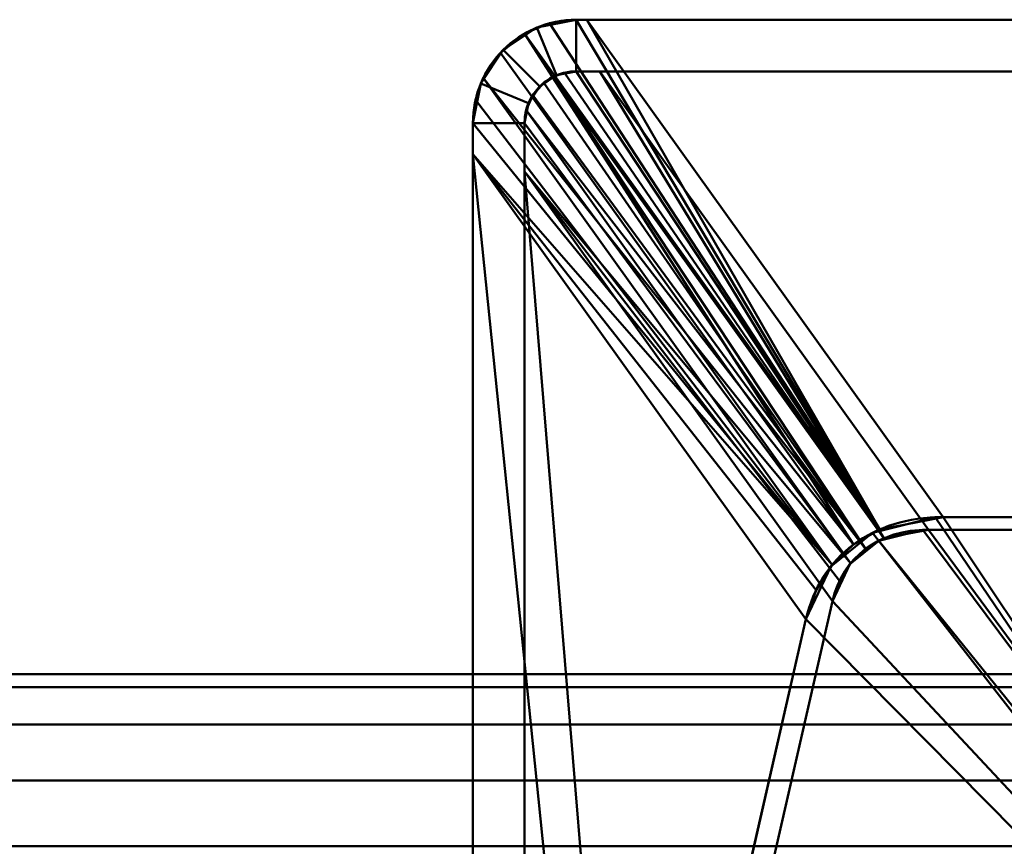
# Model space of a CAD drawing. Header units: millimetres. Extents: x -363 to 363, y -103 to 103.
# Tile 7 of 21: x -156 to -99, y 55 to 103. Entities that reach past the tile are written whole.
import ezdxf

# ---------------------------------------------------------------- set-up
doc = ezdxf.new("R2010")
doc.units = ezdxf.units.MM
doc.layers.add('1', color=7, linetype='CONTINUOUS', true_color=0xffffff)

msp = doc.modelspace()

# ---------------------------------------------------------------- linework, layer by layer
at = {"layer": '1', "color": 30, "linetype": 'Continuous', "lineweight": 50}
for p, q in [((-124, 103, -37.482), (-124, 103, -35.5)), ((-124, 103, -35.5), (124, 103, -35.5)), ((-102.692, 74.116, -61.736), (-123.392, 103, -37.5)), ((-123.392, 103, -37.5), (123.392, 103, -37.5)), ((-124, 100, -35.973), (-124, 100, -35.5)), ((-124, 100, -35.5), (124, 100, -35.5)), ((-103.549, 73.384, -58.434), (-122.624, 100, -36.101)), ((-122.624, 100, -36.101), (122.624, 100, -36.101)), ((-130, 97, -35.5), (-130, 97, -37.373)), ((-130, -97, -35.5), (-130, 97, -35.5)), ((-127, 97, -35.5), (-127, 97, -35.995)), ((-127, -97, -35.5), (-127, 97, -35.5)), ((-130, -95.183, -37.5), (-130, 95.183, -37.5)), ((-130, 95.183, -37.5), (-110.656, 68.191, -60.149)), ((-127, 94.18, -36.393), (-127, -94.18, -36.393)), ((-127, 94.18, -36.393), (-109.124, 69.237, -57.323)), ((-102.692, 74.116, -61.736), (102.692, 74.116, -61.736)), ((-103.549, 73.384, -58.434), (103.549, 73.384, -58.434)), ((-109.124, 69.237, -57.323), (-120.759, 18.395, -43.7)), ((-110.656, 68.191, -60.149), (-122.142, 18, -46.7)), ((-97.5, 65, 0.15), (-345.5, 65, 0.15)), ((-345.5, 65, 25.15), (-97.5, 65, 25.15)), ((-97.5, 55, -9.85), (-345.5, 55, -9.85)), ((-97.5, 55, 35.15), (-345.5, 55, 35.15))]:
    msp.add_line(p, q, dxfattribs=at)
for radius in [6, 3]:
    msp.add_arc((-124, 97, -35.5), radius, 90, 180, dxfattribs=at)
at = {"layer": '1', "color": 30, "linetype": 'Continuous', "lineweight": 50, "extrusion": (0, 1, 0)}
for centre, major_axis, end_param in [((-127.998, 103, -24.446), (9.672, 0, -11.324), 0.573501), ((-125.848, 100, -26.963), (6.77, 0, -7.927), 0.688195)]:
    msp.add_ellipse(centre, major_axis=major_axis, ratio=0.671506, start_param=0.520721, end_param=end_param, dxfattribs=at)
at = {"layer": '1', "color": 30, "linetype": 'Continuous', "lineweight": 50, "extrusion": (-1, 0, 0)}
for centre, major_axis, start_param in [((-130, 105.793, -22.102), (0, -15.918, -13.357), 5.633926), ((-127, 101.607, -25.615), (0, -11.143, -9.35), 5.489618)]:
    msp.add_ellipse(centre, major_axis=major_axis, ratio=0.481241, start_param=start_param, end_param=5.762464, dxfattribs=at)
at = {"layer": '1', "color": 30, "linetype": 'Continuous', "lineweight": 50, "extrusion": (4.16334e-17, -0.258819, -0.965926)}
for centre, major_axis in [((-98.848, 62.325, -58.577), (9.63, -9.718, 2.604)), ((-100.859, 65.13, -56.223), (6.741, -6.803, 1.823))]:
    msp.add_ellipse(centre, major_axis=major_axis, ratio=0.718059, start_param=2.693658, end_param=3.743732, dxfattribs=at)
at = {"layer": '1', "color": 30, "linetype": 'Continuous', "lineweight": 50}
for points, knots in [([(-124, 103, -37.482), (-125.584, 103, -37.388), (-127.136, 102.349, -37.393), (-129.349, 100.136, -37.28), (-130, 98.573, -37.162), (-130, 97, -37.373)], [0, 0, 0, 0, 0.5, 0.5, 1, 1, 1, 1]), ([(-124, 100, -35.973), (-124.326, 100, -35.914), (-124.66, 99.945, -35.872), (-125.285, 99.731, -35.81), (-125.584, 99.569, -35.79), (-126.107, 99.161, -35.766), (-126.338, 98.909, -35.762), (-126.698, 98.353, -35.782), (-126.832, 98.042, -35.805), (-126.971, 97.486, -35.884), (-127, 97.24, -35.932), (-127, 97, -35.995)], [0, 0, 0, 0, 0.210948, 0.210948, 0.421836, 0.421836, 0.633258, 0.633258, 0.843176, 0.843176, 1, 1, 1, 1])]:
    msp.add_open_spline(points, degree=3, knots=knots, dxfattribs=at)
at = {"layer": '1', "color": 27, "linetype": 'Continuous', "lineweight": 50}
for points in [[(-124, 103, -35.5), (-126.296, 102.543, -35.5), (-125.148, 99.772, -35.5), (-124, 100, -35.5)], [(-126.296, 102.543, -37.404), (-126.296, 102.543, -35.5), (-124, 103, -35.5), (-124, 103, -37.482)], [(-125.554, 102.795, -37.422), (-124, 103, -37.482), (-106.371, 73.401, -61.545)], [(-124, 100, -35.5), (124, 100, -35.5), (124, 103, -35.5), (-124, 103, -35.5)], [(-124, 103, -35.5), (-74.4, 103, -35.5), (-74.4, 103, -37.5), (-123.392, 103, -37.5)], [(-123.392, 103, -37.5), (-124, 103, -37.482), (-124, 103, -35.5)], [(-106.371, 73.401, -61.545), (-124, 103, -37.482), (-123.392, 103, -37.5)], [(-102.692, 74.116, -61.736), (-123.392, 103, -37.5), (123.392, 103, -37.5), (102.692, 74.116, -61.736)], [(-123.392, 103, -37.5), (-102.692, 74.116, -61.736), (-106.371, 73.401, -61.545)], [(-126.121, 99.121, -35.5), (-125.148, 99.772, -35.5), (-126.296, 102.543, -35.5), (-128.243, 101.243, -35.5)], [(-128.243, 101.243, -37.337), (-128.243, 101.243, -35.5), (-126.296, 102.543, -35.5), (-126.296, 102.543, -37.404)], [(-106.371, 73.401, -61.545), (-127.005, 102.193, -37.385), (-125.554, 102.795, -37.422)], [(-128.396, 101.084, -37.329), (-127.005, 102.193, -37.385), (-107.892, 72.528, -61.311)], [(-127.005, 102.193, -37.385), (-106.371, 73.401, -61.545), (-107.892, 72.528, -61.311)], [(-126.772, 98.148, -35.5), (-126.121, 99.121, -35.5), (-128.243, 101.243, -35.5), (-129.543, 99.296, -35.5)], [(-129.543, 99.296, -37.263), (-129.543, 99.296, -35.5), (-128.243, 101.243, -35.5), (-128.243, 101.243, -37.337)], [(-129.4, 99.616, -37.269), (-128.396, 101.084, -37.329), (-107.892, 72.528, -61.311)], [(-129.847, 98.344, -37.269), (-129.4, 99.616, -37.269), (-109.137, 71.343, -60.993)], [(-107.892, 72.528, -61.311), (-109.137, 71.343, -60.993), (-129.4, 99.616, -37.269)], [(-125.148, 99.772, -35.825), (-125.148, 99.772, -35.5), (-126.121, 99.121, -35.5), (-126.121, 99.121, -35.768)], [(-107.19, 72.272, -58.136), (-125.334, 99.687, -35.809), (-125.877, 99.34, -35.776)], [(-124.682, 99.922, -35.873), (-125.334, 99.687, -35.809), (-106.125, 72.884, -58.3)], [(-107.19, 72.272, -58.136), (-106.125, 72.884, -58.3), (-125.334, 99.687, -35.809)], [(-124, 100, -35.973), (-124, 100, -35.5), (-125.148, 99.772, -35.5), (-125.148, 99.772, -35.825)], [(-106.125, 72.884, -58.3), (-124, 100, -35.973), (-124.682, 99.922, -35.873)], [(-122.624, 100, -36.101), (-124, 100, -35.973), (-106.125, 72.884, -58.3)], [(-124, 100, -35.5), (-124, 100, -35.973), (-122.624, 100, -36.101)], [(-122.624, 100, -36.101), (-74.4, 100, -36.101), (-74.4, 100, -35.5), (-124, 100, -35.5)], [(-106.125, 72.884, -58.3), (-103.549, 73.384, -58.434), (-122.624, 100, -36.101)], [(103.549, 73.384, -58.434), (122.624, 100, -36.101), (-122.624, 100, -36.101), (-103.549, 73.384, -58.434)], [(-127, 97, -35.5), (-126.772, 98.148, -35.5), (-129.543, 99.296, -35.5), (-130, 97, -35.5)], [(-130, 97, -37.373), (-130, 97, -35.5), (-129.543, 99.296, -35.5), (-129.543, 99.296, -37.263)], [(-126.121, 99.121, -35.768), (-126.121, 99.121, -35.5), (-126.772, 98.148, -35.5), (-126.772, 98.148, -35.802)], [(-107.19, 72.272, -58.136), (-125.877, 99.34, -35.776), (-126.523, 98.623, -35.772)], [(-107.19, 72.272, -58.136), (-126.523, 98.623, -35.772), (-126.907, 97.74, -35.848)], [(-109.137, 71.343, -60.993), (-130, 97, -37.373), (-129.847, 98.344, -37.269)], [(-126.772, 98.148, -35.802), (-126.772, 98.148, -35.5), (-127, 97, -35.5), (-127, 97, -35.995)], [(-108.061, 71.443, -57.914), (-126.907, 97.74, -35.848), (-127, 97, -35.995)], [(-126.907, 97.74, -35.848), (-108.061, 71.443, -57.914), (-107.19, 72.272, -58.136)], [(-130, 97, -35.5), (-130, -97, -35.5), (-127, -97, -35.5), (-127, 97, -35.5)], [(-130, -97, -35.5), (-130, 97, -35.5), (-130, 95.183, -37.5), (-130, -95.183, -37.5)], [(-130, 97, -35.5), (-130, 97, -37.373), (-130, 95.183, -37.5)], [(-130, 95.183, -37.5), (-130, 97, -37.373), (-109.137, 71.343, -60.993)], [(-127, 97, -35.5), (-127, 58.2, -35.5), (-127, 58.2, -36.393), (-127, 94.18, -36.393)], [(-127, 94.18, -36.393), (-127, 97, -35.995), (-127, 97, -35.5)], [(-108.061, 71.443, -57.914), (-127, 97, -35.995), (-127, 94.18, -36.393)], [(-130, -95.183, -37.5), (-130, 95.183, -37.5), (-122.142, 18, -46.7), (-122.142, -18, -46.7)], [(-130, 95.183, -37.5), (-110.656, 68.191, -60.149), (-122.142, 18, -46.7)], [(-109.137, 71.343, -60.993), (-110.068, 69.882, -60.602), (-130, 95.183, -37.5)], [(-110.068, 69.882, -60.602), (-110.656, 68.191, -60.149), (-130, 95.183, -37.5)], [(-127, 94.18, -36.393), (-127, -94.18, -36.393), (-120.759, -18.395, -43.7), (-120.759, 18.395, -43.7)], [(-120.759, 18.395, -43.7), (-109.124, 69.237, -57.323), (-127, 94.18, -36.393)], [(-127, 94.18, -36.393), (-109.124, 69.237, -57.323), (-108.713, 70.421, -57.64)], [(-127, 94.18, -36.393), (-108.713, 70.421, -57.64), (-108.061, 71.443, -57.914)], [(-106.798, 73.202, -61.491), (-103.154, 74.106, -61.734), (-74, 31.128, -50.218)], [(-103.154, 74.106, -61.734), (-102.692, 74.116, -61.736), (-74, 31.128, -50.218)], [(74, 31.128, -50.218), (-74, 31.128, -50.218), (-102.692, 74.116, -61.736), (102.692, 74.116, -61.736)], [(-74, 31.128, -50.218), (-110.656, 68.191, -60.149), (-109.216, 71.246, -60.967), (-106.798, 73.202, -61.491)], [(-68, 25.242, -45.535), (-103.873, 73.377, -58.433), (-106.424, 72.744, -58.263)], [(-68, 25.242, -45.535), (-103.549, 73.384, -58.434), (-103.873, 73.377, -58.433)], [(103.549, 73.384, -58.434), (-103.549, 73.384, -58.434), (-68, 25.242, -45.535), (68, 25.242, -45.535)], [(-106.424, 72.744, -58.263), (-108.116, 71.375, -57.896), (-109.124, 69.237, -57.323), (-68, 25.242, -45.535)], [(-109.124, 69.237, -57.323), (-120.759, 18.395, -43.7), (-68, 18.395, -43.7), (-68, 25.242, -45.535)], [(-74, 31.128, -50.218), (-74, 18, -46.7), (-122.142, 18, -46.7), (-110.656, 68.191, -60.149)], [(-127, 58.2, -36.393), (-127, 58.2, -35.5), (-127, 19.4, -35.5), (-127, 19.4, -36.393)]]:
    msp.add_3dface(points, dxfattribs=at)
at = {"layer": '1', "color": 253, "linetype": 'Continuous', "lineweight": 50}
for points in [[(-20, 64.239, -3.677), (-362.5, 64.239, -3.677), (-345.5, 65, 0.15), (-97.5, 65, 0.15)], [(-362.5, 64.239, 28.977), (-20, 64.239, 28.977), (-97.5, 65, 25.15), (-345.5, 65, 25.15)], [(-345.5, 65, 25.15), (-97.5, 65, 25.15), (-97.5, 65, 0.15), (-345.5, 65, 0.15)], [(-20, 62.071, -6.921), (-362.5, 62.071, -6.921), (-362.5, 64.239, -3.677), (-20, 64.239, -3.677)], [(-20, 64.239, 28.977), (-362.5, 64.239, 28.977), (-362.5, 62.071, 32.221), (-20, 62.071, 32.221)], [(-20, 58.827, -9.089), (-362.5, 58.827, -9.089), (-362.5, 62.071, -6.921), (-20, 62.071, -6.921)], [(-20, 62.071, 32.221), (-362.5, 62.071, 32.221), (-362.5, 58.827, 34.389), (-20, 58.827, 34.389)], [(-97.5, 55, -9.85), (-345.5, 55, -9.85), (-362.5, 58.827, -9.089), (-20, 58.827, -9.089)], [(-345.5, 55, 35.15), (-97.5, 55, 35.15), (-20, 58.827, 34.389), (-362.5, 58.827, 34.389)]]:
    msp.add_3dface(points, dxfattribs=at)

doc.saveas('drawing.dxf')
